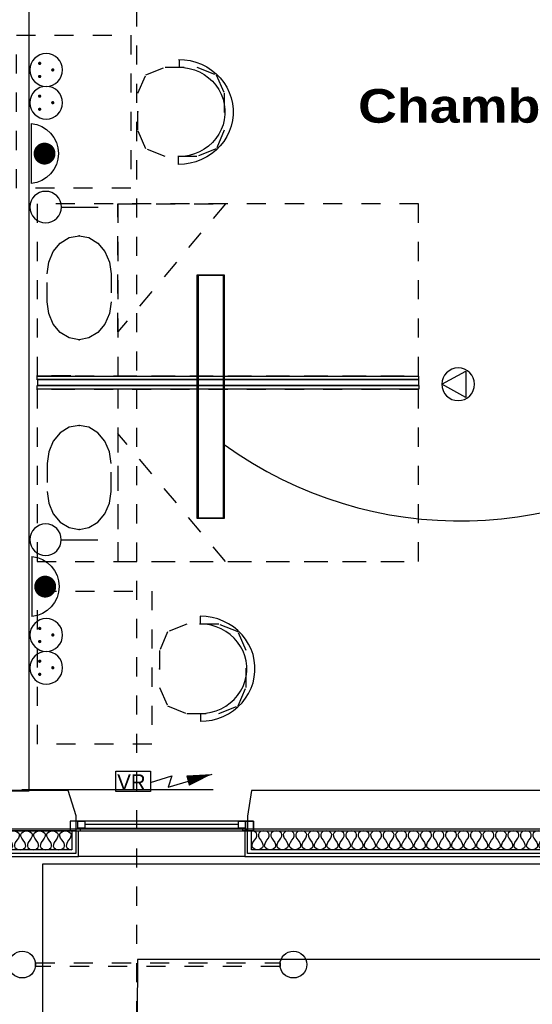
# Model space of a CAD drawing. Header units: millimetres. Extents: x -11.8 to 86.8, y 45.9 to 95.9.
# Tile 92 of 108: x 39.5 to 42.2, y 74.6 to 79.8. Entities that reach past the tile are written whole.
import ezdxf

# ---------------------------------------------------------------- set-up
doc = ezdxf.new("R2010")
doc.units = ezdxf.units.MM
doc.header["$MEASUREMENT"] = 0
doc.linetypes.add('PC_DASH_1', pattern=[0.055556, 0.027778, -0.027778])
doc.linetypes.add('PC_DASH_5', pattern=[0.069444, 0.027778, -0.041667])
for name, color, linetype in [('Cfa', 1, 'Continuous'), ('CFO', 6, 'Continuous'), ('Structure etage', 7, 'Continuous')]:
    doc.layers.add(name, color=color, linetype=linetype)
doc.styles.get("Standard").update_dxf_attribs({"font": 'BKANT.TTF'})

# ---------------------------------------------------------------- blocks, each defined once
blk = doc.blocks.new('ION')
for p, q in [((-0.196, 0.157), (0.004, -0.209)), ((0.205, 0.157), (-0.196, 0.157)), ((0.004, -0.209), (0.205, 0.157))]:
    blk.add_line(p, q)
blk.add_circle((0.004, 0.041), 0.25)
blk = doc.blocks.new('FILMED254')
for points in [[(-0.6382, -0.0753), (0.6368, -0.0753), (0.6368, 0.0667), (-0.6382, 0.0667)], [(-0.6357, -0.0693), (0.6343, -0.0693), (0.6343, 0.0607), (-0.6357, 0.0607)]]:
    blk.add_lwpolyline(points, close=True)
blk = doc.blocks.new('VR')
for p, q in [((0.454, 0.117), (0.736, 0.206)), ((0.686, 0.058), (1.262, 0.228)), ((0.736, 0.206), (0.686, 0.058))]:
    blk.add_line(p, q)
blk.add_lwpolyline([(0, 0.265), (0.454, 0.265), (0.454, 0), (0, 0)], close=True)
blk.add_lwpolyline([(0.941, 0.142, 0.14, 0, 0), (1.262, 0.228, 0, 0, 0)], format="xyseb")
blk.add_text('VR', height=0.2).set_placement((0.02, 0.025))
blk = doc.blocks.new('PCEN')
at = {"const_width": 0.025}
for points in [[(-0.101, 0.359, 1), (-0.076, 0.359, 1)], [(0.099, 0.359, 1), (0.124, 0.359, 1)], [(-0.001, 0.159, 1), (0.024, 0.159, 1)]]:
    blk.add_lwpolyline(points, format="xyb", close=True, dxfattribs=at)
blk.add_circle((0.012, 0.259), 0.25)
blk = doc.blocks.new('SA')
blk.add_line((0.1176, 0.2603), (0.3651, 0.5078))
blk.add_circle((0.0116, 0.1542), 0.15)
blk = doc.blocks.new('ADEC')
blk.add_line((-0.2995, 0.0875), (0.2045, 0.0875))
blk.add_arc((-0.0475, 0.111), 0.2531, 185.33727, 354.66273)
blk = doc.blocks.new('AP2')
at = {"const_width": 0.193}
blk.add_lwpolyline([(-0.088, -0.238, 1), (0.104, -0.238, 1)], format="xyb", close=True, dxfattribs=at)
at = {"xscale": 2.1, "yscale": 2.1, "zscale": 2.1}
blk.add_blockref('ADEC', (0.106, -0.185), dxfattribs=at)
blk = doc.blocks.new('PD_15601')
at = {"layer": 'Structure etage', "color": 0}
for points in [[(44.7137, -14.7291), (44.7001, -21.3538), (44.3795, -21.3538), (39.4473, -21.354), (39.4532, -34.181), (27.2072, -36.2019), (29.3746, -49.2673), (48.9843, -46.0025), (46.788, -32.7539), (49.7819, -32.2307), (46.846, -14.7291), (44.7137, -14.7291)], [(45.2126, -15.2291), (45.1991, -21.8538), (44.3795, -21.8538), (39.9454, -21.854), (39.8696, -34.5816), (27.782, -36.6116), (29.7859, -48.6914), (48.4093, -45.5919), (46.2136, -32.3471), (49.2072, -31.8241), (46.4224, -15.2291), (45.2126, -15.2291)]]:
    blk.add_lwpolyline(points, dxfattribs=at)
blk = doc.blocks.new('PD_15600')
at = {"layer": 'Structure etage'}
blk.add_blockref('PD_15601', (0, 0), dxfattribs=at)
blk = doc.blocks.new('PD_15740')
at = {"layer": 'Structure etage', "color": 0}
for p, q in [((40.4752, -21.1477), (39.6691, -21.1477)), ((39.6691, -21.166), (40.4752, -21.166))]:
    blk.add_line(p, q, dxfattribs=at)
for points in [[(39.5922, -21.1797), (40.5522, -21.1797), (40.5522, -21.1294), (39.5922, -21.1294), (39.5922, -21.1797)], [(39.5922, -21.1294), (39.5922, -21.1797), (39.6465, -21.1797), (39.6465, -21.166), (39.6329, -21.166), (39.6329, -21.1294), (39.5922, -21.1294)], [(39.6329, -21.1294), (39.6691, -21.1294), (39.6691, -21.166), (39.6329, -21.166), (39.6329, -21.1294)], [(40.4752, -21.1294), (40.5114, -21.1294), (40.5114, -21.166), (40.4752, -21.166), (40.4752, -21.1294)], [(40.5522, -21.1294), (40.5522, -21.1797), (40.4978, -21.1797), (40.4978, -21.166), (40.5114, -21.166), (40.5114, -21.1294), (40.5522, -21.1294)]]:
    blk.add_lwpolyline(points, dxfattribs=at)
blk.add_point((40.5522, -21.1797), dxfattribs=at)
blk = doc.blocks.new('PD_16042')
at = {"layer": 'Structure etage', "color": 0, "linetype": 'PC_DASH_1'}
blk.add_lwpolyline([(39.8071, -19.4046), (39.8071, -19.2581), (39.7989, -19.1966), (39.7751, -19.1412), (39.738, -19.0972), (39.6913, -19.069), (39.6396, -19.0592), (39.5878, -19.069), (39.5411, -19.0972), (39.504, -19.1412), (39.4803, -19.1966), (39.4721, -19.2581), (39.4721, -19.4046), (39.4803, -19.466), (39.504, -19.5214), (39.5411, -19.5654), (39.5878, -19.5937), (39.6396, -19.6034), (39.6913, -19.5937), (39.738, -19.5654), (39.7751, -19.5214), (39.7989, -19.466), (39.8071, -19.4046)], dxfattribs=at)
at = {"layer": 'Structure etage', "color": 0}
for p in [(39.6396, -19.0592), (39.6396, -19.6034)]:
    blk.add_point(p, dxfattribs=at)
blk = doc.blocks.new('PD_16041')
at = {"layer": 'Structure etage', "color": 0, "linetype": 'PC_DASH_1'}
blk.add_line((39.5955, -18.8708), (39.4192, -18.8708), dxfattribs=at)
for points in [[(39.4192, -18.8708), (39.4192, -19.7708), (41.4178, -19.7708), (41.4178, -18.8708), (39.4192, -18.8708)], [(39.8424, -18.8708), (39.8424, -19.7708), (41.4178, -19.7708), (41.4178, -18.8708), (39.8424, -18.8708)], [(39.8424, -19.1011), (39.8424, -19.7708), (40.4066, -19.7708), (39.8424, -19.1011)]]:
    blk.add_lwpolyline(points, dxfattribs=at)
at = {"layer": 'Structure etage', "color": 0}
blk.add_point((39.4192, -18.8708), dxfattribs=at)
at = {"layer": 'Structure etage'}
blk.add_blockref('PD_16042', (0, 0), dxfattribs=at)
blk = doc.blocks.new('PD_16044')
at = {"layer": 'Structure etage', "color": 0, "linetype": 'PC_DASH_1'}
blk.add_lwpolyline([(39.8071, -18.2659), (39.8071, -18.4124), (39.7989, -18.4738), (39.7751, -18.5293), (39.738, -18.5733), (39.6913, -18.6015), (39.6396, -18.6112), (39.5878, -18.6015), (39.5411, -18.5733), (39.504, -18.5293), (39.4803, -18.4738), (39.4721, -18.4124), (39.4721, -18.2659), (39.4803, -18.2044), (39.504, -18.149), (39.5411, -18.105), (39.5878, -18.0768), (39.6396, -18.067), (39.6913, -18.0768), (39.738, -18.105), (39.7751, -18.149), (39.7989, -18.2044), (39.8071, -18.2659)], dxfattribs=at)
at = {"layer": 'Structure etage', "color": 0}
for p in [(39.6396, -18.067), (39.6396, -18.6112)]:
    blk.add_point(p, dxfattribs=at)
blk = doc.blocks.new('PD_16043')
at = {"layer": 'Structure etage', "color": 0, "linetype": 'PC_DASH_1'}
blk.add_line((39.5955, -18.7996), (39.4192, -18.7996), dxfattribs=at)
for points in [[(39.4192, -17.8996), (39.4192, -18.7996), (41.4178, -18.7996), (41.4178, -17.8996), (39.4192, -17.8996)], [(39.8424, -17.8996), (39.8424, -18.7996), (41.4178, -18.7996), (41.4178, -17.8996), (39.8424, -17.8996)], [(39.8424, -18.5694), (39.8424, -17.8996), (40.4066, -17.8996), (39.8424, -18.5694)]]:
    blk.add_lwpolyline(points, dxfattribs=at)
at = {"layer": 'Structure etage', "color": 0}
blk.add_point((39.4192, -18.7996), dxfattribs=at)
at = {"layer": 'Structure etage'}
blk.add_blockref('PD_16044', (0, 0), dxfattribs=at)
blk = doc.blocks.new('PD_16045')
at = {"layer": 'Structure etage', "color": 0}
for points in [[(41.4171, -18.8019), (41.4171, -18.8209), (39.4204, -18.8209), (39.4204, -18.8019), (41.4171, -18.8019)], [(41.4191, -18.8508), (41.4191, -18.8698), (39.4204, -18.8698), (39.4204, -18.8508), (41.4191, -18.8508)], [(39.4215, -18.8194), (39.4215, -18.8494), (41.4191, -18.8494), (41.4191, -18.8194), (39.4215, -18.8194)]]:
    blk.add_lwpolyline(points, dxfattribs=at)
blk = doc.blocks.new('PD_16051')
at = {"layer": 'Structure etage', "color": 0, "linetype": 'PC_DASH_1'}
for p, q in [((40.2737, -20.0573), (40.2737, -20.0985)), ((40.278, -20.6061), (40.278, -20.5671))]:
    blk.add_line(p, q, dxfattribs=at)
for points in [[(40.2744, -20.6071), (40.3054, -20.6055), (40.336, -20.6007), (40.3659, -20.5927), (40.3947, -20.5817), (40.4222, -20.5677), (40.4478, -20.551), (40.4715, -20.5317), (40.4928, -20.5101), (40.5116, -20.4864), (40.5276, -20.4609), (40.5406, -20.4339), (40.5505, -20.4057), (40.5572, -20.3766), (40.5606, -20.347), (40.5606, -20.3172), (40.5572, -20.2876), (40.5505, -20.2585), (40.5406, -20.2303), (40.5276, -20.2033), (40.5116, -20.1778), (40.4928, -20.1541), (40.4715, -20.1325), (40.4478, -20.1132), (40.4222, -20.0965), (40.3947, -20.0825), (40.3659, -20.0715), (40.336, -20.0635), (40.3054, -20.0587), (40.2744, -20.0571)], [(40.514, -20.4296), (40.514, -20.2369), (40.472, -20.1396), (40.3707, -20.0994), (40.2046, -20.0994), (40.1033, -20.1396), (40.0613, -20.2369), (40.0613, -20.4296), (40.1033, -20.5268), (40.2046, -20.5671), (40.3707, -20.5671), (40.472, -20.5268), (40.514, -20.4296)], [(40.2744, -20.566), (40.3027, -20.5644), (40.3307, -20.5597), (40.3578, -20.5519), (40.3838, -20.5411), (40.4084, -20.5275), (40.4311, -20.5113), (40.4517, -20.4926), (40.4699, -20.4718), (40.4855, -20.449), (40.4982, -20.4247), (40.5079, -20.3992), (40.5145, -20.3727), (40.5178, -20.3457), (40.5178, -20.3185), (40.5145, -20.2915), (40.5079, -20.265), (40.4982, -20.2395), (40.4855, -20.2152), (40.4699, -20.1925), (40.4517, -20.1716), (40.4311, -20.153), (40.4084, -20.1367), (40.3838, -20.1231), (40.3578, -20.1124), (40.3307, -20.1046), (40.3027, -20.0998), (40.2744, -20.0983)]]:
    blk.add_lwpolyline(points, dxfattribs=at)
at = {"layer": 'Structure etage', "color": 0}
blk.add_point((40.0613, -20.3332), dxfattribs=at)
blk = doc.blocks.new('PD_16053')
at = {"layer": 'Structure etage', "color": 0, "linetype": 'PC_DASH_1'}
for p, q in [((40.1637, -17.1453), (40.1637, -17.1844)), ((40.1595, -17.6941), (40.1595, -17.6529))]:
    blk.add_line(p, q, dxfattribs=at)
for points in [[(40.1602, -17.1443), (40.1912, -17.146), (40.2218, -17.1508), (40.2517, -17.1587), (40.2805, -17.1698), (40.3079, -17.1837), (40.3336, -17.2004), (40.3573, -17.2197), (40.3786, -17.2413), (40.3974, -17.265), (40.4134, -17.2905), (40.4264, -17.3176), (40.4363, -17.3458), (40.443, -17.3748), (40.4464, -17.4044), (40.4464, -17.4342), (40.443, -17.4638), (40.4363, -17.4929), (40.4264, -17.5211), (40.4134, -17.5481), (40.3974, -17.5737), (40.3786, -17.5974), (40.3573, -17.619), (40.3336, -17.6383), (40.3079, -17.655), (40.2805, -17.6689), (40.2517, -17.6799), (40.2218, -17.6879), (40.1912, -17.6927), (40.1602, -17.6943)], [(40.3998, -17.3219), (40.3998, -17.5146), (40.3578, -17.6118), (40.2565, -17.6521), (40.0904, -17.6521), (39.9891, -17.6118), (39.9471, -17.5146), (39.9471, -17.3219), (39.9891, -17.2246), (40.0904, -17.1844), (40.2565, -17.1844), (40.3578, -17.2246), (40.3998, -17.3219)], [(40.1602, -17.1855), (40.1885, -17.1871), (40.2164, -17.1918), (40.2436, -17.1996), (40.2696, -17.2103), (40.2942, -17.2239), (40.3169, -17.2402), (40.3375, -17.2588), (40.3557, -17.2797), (40.3713, -17.3024), (40.384, -17.3267), (40.3937, -17.3523), (40.4002, -17.3787), (40.4035, -17.4057), (40.4035, -17.4329), (40.4002, -17.4599), (40.3937, -17.4864), (40.384, -17.5119), (40.3713, -17.5363), (40.3557, -17.559), (40.3375, -17.5798), (40.3169, -17.5985), (40.2942, -17.6147), (40.2696, -17.6283), (40.2436, -17.6391), (40.2164, -17.6469), (40.1885, -17.6516), (40.1602, -17.6532)]]:
    blk.add_lwpolyline(points, dxfattribs=at)
at = {"layer": 'Structure etage', "color": 0}
blk.add_point((39.9471, -17.4182), dxfattribs=at)
blk = doc.blocks.new('PD_16471')
at = {"layer": 'Structure etage', "color": 0}
for points in [[(39.0928, -21.1798), (39.6018, -21.1798), (39.6018, -21.2795), (39.0928, -21.2795), (39.0928, -21.1798)], [(39.0928, -21.1798), (39.1087, -21.183), (39.1199, -21.1923), (39.1223, -21.1993), (39.1218, -21.2079), (39.1178, -21.218), (39.1097, -21.2297), (39.1017, -21.2414), (39.0977, -21.2515), (39.0972, -21.26), (39.0996, -21.2671), (39.1108, -21.2764), (39.1267, -21.2795), (39.1426, -21.2764), (39.1538, -21.2671), (39.1562, -21.26), (39.1557, -21.2515), (39.1517, -21.2414), (39.1437, -21.2297), (39.1356, -21.218), (39.1316, -21.2079), (39.1311, -21.1993), (39.1335, -21.1923), (39.1448, -21.183), (39.1606, -21.1798), (39.1765, -21.183), (39.1878, -21.1923), (39.1902, -21.1993), (39.1897, -21.2079), (39.1857, -21.218), (39.1776, -21.2297), (39.1695, -21.2414), (39.1655, -21.2515), (39.165, -21.26), (39.1675, -21.2671), (39.1787, -21.2764), (39.1946, -21.2795), (39.2105, -21.2764), (39.2217, -21.2671), (39.2241, -21.26), (39.2236, -21.2515), (39.2196, -21.2414), (39.2115, -21.2297), (39.2035, -21.218), (39.1995, -21.2079), (39.199, -21.1993), (39.2014, -21.1923), (39.2126, -21.183), (39.2285, -21.1798), (39.2444, -21.183), (39.2556, -21.1923), (39.258, -21.1993), (39.2575, -21.2079), (39.2536, -21.218), (39.2455, -21.2297), (39.2374, -21.2414), (39.2334, -21.2515), (39.2329, -21.26), (39.2353, -21.2671), (39.2466, -21.2764), (39.2625, -21.2795), (39.2783, -21.2764), (39.2896, -21.2671), (39.292, -21.26), (39.2915, -21.2515), (39.2875, -21.2414), (39.2794, -21.2297), (39.2714, -21.218), (39.2674, -21.2079), (39.2669, -21.1993), (39.2693, -21.1923), (39.2805, -21.183), (39.2964, -21.1798), (39.3123, -21.183), (39.3235, -21.1923), (39.3259, -21.1993), (39.3254, -21.2079), (39.3214, -21.218), (39.3134, -21.2297), (39.3053, -21.2414), (39.3013, -21.2515), (39.3008, -21.26), (39.3032, -21.2671), (39.3144, -21.2764), (39.3303, -21.2795), (39.3462, -21.2764), (39.3574, -21.2671), (39.3599, -21.26), (39.3594, -21.2515), (39.3554, -21.2414), (39.3473, -21.2297), (39.3392, -21.218), (39.3352, -21.2079), (39.3347, -21.1993), (39.3371, -21.1923), (39.3484, -21.183), (39.3643, -21.1798), (39.3802, -21.183), (39.3914, -21.1923), (39.3938, -21.1993), (39.3933, -21.2079), (39.3893, -21.218), (39.3812, -21.2297), (39.3732, -21.2414), (39.3692, -21.2515), (39.3687, -21.26), (39.3711, -21.2671), (39.3823, -21.2764), (39.3982, -21.2795), (39.4141, -21.2764), (39.4253, -21.2671), (39.4277, -21.26), (39.4272, -21.2515), (39.4232, -21.2414), (39.4152, -21.2297), (39.4071, -21.218), (39.4031, -21.2079), (39.4026, -21.1993), (39.405, -21.1923), (39.4163, -21.183), (39.4321, -21.1798), (39.448, -21.183), (39.4593, -21.1923), (39.4617, -21.1993), (39.4612, -21.2079), (39.4572, -21.218), (39.4491, -21.2297), (39.441, -21.2414), (39.437, -21.2515), (39.4365, -21.26), (39.439, -21.2671), (39.4502, -21.2764), (39.4661, -21.2795), (39.482, -21.2764), (39.4932, -21.2671), (39.4956, -21.26), (39.4951, -21.2515), (39.4911, -21.2414), (39.483, -21.2297), (39.475, -21.218), (39.471, -21.2079), (39.4705, -21.1993), (39.4729, -21.1923), (39.4841, -21.183), (39.5, -21.1798), (39.5159, -21.183), (39.5271, -21.1923), (39.5295, -21.1993), (39.529, -21.2079), (39.5251, -21.218), (39.517, -21.2297), (39.5089, -21.2414), (39.5049, -21.2515), (39.5044, -21.26), (39.5068, -21.2671), (39.5181, -21.2764), (39.534, -21.2795), (39.5498, -21.2764), (39.5611, -21.2671), (39.5635, -21.26), (39.563, -21.2515), (39.559, -21.2414), (39.5509, -21.2297), (39.5429, -21.218), (39.5389, -21.2079), (39.5384, -21.1993), (39.5408, -21.1923), (39.552, -21.183), (39.5679, -21.1798), (39.5838, -21.183), (39.595, -21.1923), (39.5974, -21.1993), (39.5969, -21.2079), (39.5929, -21.218), (39.5849, -21.2297), (39.5768, -21.2414), (39.5728, -21.2515), (39.5723, -21.26), (39.5747, -21.2671), (39.5859, -21.2764), (39.6018, -21.2795)]]:
    blk.add_lwpolyline(points, dxfattribs=at)
blk = doc.blocks.new('PD_16473')
at = {"layer": 'Structure etage', "color": 0}
for points in [[(43.1228, -21.2792), (40.5418, -21.2792), (40.5418, -21.1795), (43.1228, -21.1795), (43.1228, -21.2792)], [(43.1228, -21.2792), (43.1073, -21.2761), (43.0964, -21.2667), (43.0941, -21.2597), (43.0946, -21.2512), (43.0985, -21.241), (43.1064, -21.2294), (43.1143, -21.2177), (43.1182, -21.2075), (43.1188, -21.199), (43.1164, -21.192), (43.1055, -21.1826), (43.0901, -21.1795), (43.0747, -21.1826), (43.0638, -21.192), (43.0614, -21.199), (43.0619, -21.2075), (43.0659, -21.2177), (43.0738, -21.2294), (43.0817, -21.241), (43.0856, -21.2512), (43.0861, -21.2597), (43.0838, -21.2667), (43.0729, -21.2761), (43.0574, -21.2792), (43.042, -21.2761), (43.0311, -21.2667), (43.0288, -21.2597), (43.0293, -21.2512), (43.0332, -21.241), (43.0411, -21.2294), (43.049, -21.2177), (43.0529, -21.2075), (43.0534, -21.199), (43.0511, -21.192), (43.0402, -21.1826), (43.0248, -21.1795), (43.0093, -21.1826), (42.9984, -21.192), (42.9961, -21.199), (42.9966, -21.2075), (43.0005, -21.2177), (43.0084, -21.2294), (43.0163, -21.241), (43.0202, -21.2512), (43.0208, -21.2597), (43.0184, -21.2667), (43.0075, -21.2761), (42.9921, -21.2792), (42.9766, -21.2761), (42.9657, -21.2667), (42.9634, -21.2597), (42.9639, -21.2512), (42.9679, -21.241), (42.9757, -21.2294), (42.9836, -21.2177), (42.9876, -21.2075), (42.9881, -21.199), (42.9858, -21.192), (42.9749, -21.1826), (42.9594, -21.1795), (42.944, -21.1826), (42.9331, -21.192), (42.9307, -21.199), (42.9313, -21.2075), (42.9352, -21.2177), (42.9431, -21.2294), (42.951, -21.241), (42.9549, -21.2512), (42.9554, -21.2597), (42.9531, -21.2667), (42.9422, -21.2761), (42.9267, -21.2792), (42.9113, -21.2761), (42.9004, -21.2667), (42.8981, -21.2597), (42.8986, -21.2512), (42.9025, -21.241), (42.9104, -21.2294), (42.9183, -21.2177), (42.9222, -21.2075), (42.9227, -21.199), (42.9204, -21.192), (42.9095, -21.1826), (42.8941, -21.1795), (42.8786, -21.1826), (42.8677, -21.192), (42.8654, -21.199), (42.8659, -21.2075), (42.8698, -21.2177), (42.8777, -21.2294), (42.8856, -21.241), (42.8896, -21.2512), (42.8901, -21.2597), (42.8877, -21.2667), (42.8768, -21.2761), (42.8614, -21.2792), (42.846, -21.2761), (42.8351, -21.2667), (42.8327, -21.2597), (42.8333, -21.2512), (42.8372, -21.241), (42.8451, -21.2294), (42.853, -21.2177), (42.8569, -21.2075), (42.8574, -21.199), (42.8551, -21.192), (42.8442, -21.1826), (42.8287, -21.1795), (42.8133, -21.1826), (42.8024, -21.192), (42.8001, -21.199), (42.8006, -21.2075), (42.8045, -21.2177), (42.8124, -21.2294), (42.8203, -21.241), (42.8242, -21.2512), (42.8247, -21.2597), (42.8224, -21.2667), (42.8115, -21.2761), (42.7961, -21.2792), (42.7806, -21.2761), (42.7697, -21.2667), (42.7674, -21.2597), (42.7679, -21.2512), (42.7718, -21.241), (42.7797, -21.2294), (42.7876, -21.2177), (42.7915, -21.2075), (42.7921, -21.199), (42.7897, -21.192), (42.7788, -21.1826), (42.7634, -21.1795), (42.748, -21.1826), (42.7371, -21.192), (42.7347, -21.199), (42.7352, -21.2075), (42.7392, -21.2177), (42.7471, -21.2294), (42.755, -21.241), (42.7589, -21.2512), (42.7594, -21.2597), (42.7571, -21.2667), (42.7462, -21.2761), (42.7307, -21.2792), (42.7153, -21.2761), (42.7044, -21.2667), (42.7021, -21.2597), (42.7026, -21.2512), (42.7065, -21.241), (42.7144, -21.2294), (42.7223, -21.2177), (42.7262, -21.2075), (42.7267, -21.199), (42.7244, -21.192), (42.7135, -21.1826), (42.6981, -21.1795), (42.6826, -21.1826), (42.6717, -21.192), (42.6694, -21.199), (42.6699, -21.2075), (42.6738, -21.2177), (42.6817, -21.2294), (42.6896, -21.241), (42.6935, -21.2512), (42.6941, -21.2597), (42.6917, -21.2667), (42.6808, -21.2761), (42.6654, -21.2792), (42.6499, -21.2761), (42.639, -21.2667), (42.6367, -21.2597), (42.6372, -21.2512), (42.6412, -21.241), (42.649, -21.2294), (42.6569, -21.2177), (42.6609, -21.2075), (42.6614, -21.199), (42.6591, -21.192), (42.6482, -21.1826), (42.6327, -21.1795), (42.6173, -21.1826), (42.6064, -21.192), (42.604, -21.199), (42.6046, -21.2075), (42.6085, -21.2177), (42.6164, -21.2294), (42.6243, -21.241), (42.6282, -21.2512), (42.6287, -21.2597), (42.6264, -21.2667), (42.6155, -21.2761), (42.6, -21.2792), (42.5846, -21.2761), (42.5737, -21.2667), (42.5714, -21.2597), (42.5719, -21.2512), (42.5758, -21.241), (42.5837, -21.2294), (42.5916, -21.2177), (42.5955, -21.2075), (42.596, -21.199), (42.5937, -21.192), (42.5828, -21.1826), (42.5674, -21.1795), (42.5519, -21.1826), (42.541, -21.192), (42.5387, -21.199), (42.5392, -21.2075), (42.5431, -21.2177), (42.551, -21.2294), (42.5589, -21.241), (42.5629, -21.2512), (42.5634, -21.2597), (42.561, -21.2667), (42.5501, -21.2761), (42.5347, -21.2792), (42.5193, -21.2761), (42.5084, -21.2667), (42.506, -21.2597), (42.5066, -21.2512), (42.5105, -21.241), (42.5184, -21.2294), (42.5263, -21.2177), (42.5302, -21.2075), (42.5307, -21.199), (42.5284, -21.192), (42.5175, -21.1826), (42.502, -21.1795), (42.4866, -21.1826), (42.4757, -21.192), (42.4734, -21.199), (42.4739, -21.2075), (42.4778, -21.2177), (42.4857, -21.2294), (42.4936, -21.241), (42.4975, -21.2512), (42.498, -21.2597), (42.4957, -21.2667), (42.4848, -21.2761), (42.4694, -21.2792), (42.4539, -21.2761), (42.443, -21.2667), (42.4407, -21.2597), (42.4412, -21.2512), (42.4451, -21.241), (42.453, -21.2294), (42.4609, -21.2177), (42.4648, -21.2075), (42.4654, -21.199), (42.463, -21.192), (42.4521, -21.1826), (42.4367, -21.1795), (42.4213, -21.1826), (42.4104, -21.192), (42.408, -21.199), (42.4085, -21.2075), (42.4125, -21.2177), (42.4204, -21.2294), (42.4283, -21.241), (42.4322, -21.2512), (42.4327, -21.2597), (42.4304, -21.2667), (42.4195, -21.2761), (42.404, -21.2792), (42.3886, -21.2761), (42.3777, -21.2667), (42.3754, -21.2597), (42.3759, -21.2512), (42.3798, -21.241), (42.3877, -21.2294), (42.3956, -21.2177), (42.3995, -21.2075), (42.4, -21.199), (42.3977, -21.192), (42.3868, -21.1826), (42.3714, -21.1795), (42.3559, -21.1826), (42.345, -21.192), (42.3427, -21.199), (42.3432, -21.2075), (42.3471, -21.2177), (42.355, -21.2294), (42.3629, -21.241), (42.3668, -21.2512), (42.3673, -21.2597), (42.365, -21.2667), (42.3541, -21.2761), (42.3387, -21.2792), (42.3232, -21.2761), (42.3123, -21.2667), (42.31, -21.2597), (42.3105, -21.2512), (42.3145, -21.241), (42.3223, -21.2294), (42.3302, -21.2177), (42.3342, -21.2075), (42.3347, -21.199), (42.3324, -21.192), (42.3215, -21.1826), (42.306, -21.1795), (42.2906, -21.1826), (42.2797, -21.192), (42.2773, -21.199), (42.2779, -21.2075), (42.2818, -21.2177), (42.2897, -21.2294), (42.2976, -21.241), (42.3015, -21.2512), (42.302, -21.2597), (42.2997, -21.2667), (42.2888, -21.2761), (42.2733, -21.2792), (42.2579, -21.2761), (42.247, -21.2667), (42.2447, -21.2597), (42.2452, -21.2512), (42.2491, -21.241), (42.257, -21.2294), (42.2649, -21.2177), (42.2688, -21.2075), (42.2693, -21.199), (42.267, -21.192), (42.2561, -21.1826), (42.2407, -21.1795), (42.2252, -21.1826), (42.2143, -21.192), (42.212, -21.199), (42.2125, -21.2075), (42.2164, -21.2177), (42.2243, -21.2294), (42.2322, -21.241), (42.2362, -21.2512), (42.2367, -21.2597), (42.2343, -21.2667), (42.2234, -21.2761), (42.208, -21.2792), (42.1926, -21.2761), (42.1817, -21.2667), (42.1793, -21.2597), (42.1798, -21.2512), (42.1838, -21.241), (42.1917, -21.2294), (42.1996, -21.2177), (42.2035, -21.2075), (42.204, -21.199), (42.2017, -21.192), (42.1908, -21.1826), (42.1753, -21.1795), (42.1599, -21.1826), (42.149, -21.192), (42.1467, -21.199), (42.1472, -21.2075), (42.1511, -21.2177), (42.159, -21.2294), (42.1669, -21.241), (42.1708, -21.2512), (42.1713, -21.2597), (42.169, -21.2667), (42.1581, -21.2761), (42.1427, -21.2792), (42.1272, -21.2761), (42.1163, -21.2667), (42.114, -21.2597), (42.1145, -21.2512), (42.1184, -21.241), (42.1263, -21.2294), (42.1342, -21.2177), (42.1381, -21.2075), (42.1387, -21.199), (42.1363, -21.192), (42.1254, -21.1826), (42.11, -21.1795), (42.0946, -21.1826), (42.0837, -21.192), (42.0813, -21.199), (42.0818, -21.2075), (42.0858, -21.2177), (42.0937, -21.2294), (42.1016, -21.241), (42.1055, -21.2512), (42.106, -21.2597), (42.1037, -21.2667), (42.0928, -21.2761), (42.0773, -21.2792), (42.0619, -21.2761), (42.051, -21.2667), (42.0487, -21.2597), (42.0492, -21.2512), (42.0531, -21.241), (42.061, -21.2294), (42.0689, -21.2177), (42.0728, -21.2075), (42.0733, -21.199), (42.071, -21.192), (42.0601, -21.1826), (42.0447, -21.1795), (42.0292, -21.1826), (42.0183, -21.192), (42.016, -21.199), (42.0165, -21.2075), (42.0204, -21.2177), (42.0283, -21.2294), (42.0362, -21.241), (42.0401, -21.2512), (42.0406, -21.2597), (42.0383, -21.2667), (42.0274, -21.2761), (42.012, -21.2792), (41.9965, -21.2761), (41.9856, -21.2667), (41.9833, -21.2597), (41.9838, -21.2512), (41.9878, -21.241), (41.9956, -21.2294), (42.0035, -21.2177), (42.0075, -21.2075), (42.008, -21.199), (42.0057, -21.192), (41.9948, -21.1826), (41.9793, -21.1795), (41.9639, -21.1826), (41.953, -21.192), (41.9506, -21.199), (41.9512, -21.2075), (41.9551, -21.2177), (41.963, -21.2294), (41.9709, -21.241), (41.9748, -21.2512), (41.9753, -21.2597), (41.973, -21.2667), (41.9621, -21.2761), (41.9466, -21.2792), (41.9312, -21.2761), (41.9203, -21.2667), (41.918, -21.2597), (41.9185, -21.2512), (41.9224, -21.241), (41.9303, -21.2294), (41.9382, -21.2177), (41.9421, -21.2075), (41.9426, -21.199), (41.9403, -21.192), (41.9294, -21.1826), (41.914, -21.1795), (41.8985, -21.1826), (41.8876, -21.192), (41.8853, -21.199), (41.8858, -21.2075), (41.8897, -21.2177), (41.8976, -21.2294), (41.9055, -21.241), (41.9095, -21.2512), (41.91, -21.2597), (41.9076, -21.2667), (41.8967, -21.2761), (41.8813, -21.2792), (41.8659, -21.2761), (41.855, -21.2667), (41.8526, -21.2597), (41.8531, -21.2512), (41.8571, -21.241), (41.865, -21.2294), (41.8729, -21.2177), (41.8768, -21.2075), (41.8773, -21.199), (41.875, -21.192), (41.8641, -21.1826), (41.8486, -21.1795), (41.8332, -21.1826), (41.8223, -21.192), (41.82, -21.199), (41.8205, -21.2075), (41.8244, -21.2177), (41.8323, -21.2294), (41.8402, -21.241), (41.8441, -21.2512), (41.8446, -21.2597), (41.8423, -21.2667), (41.8314, -21.2761), (41.816, -21.2792), (41.8005, -21.2761), (41.7896, -21.2667), (41.7873, -21.2597), (41.7878, -21.2512), (41.7917, -21.241), (41.7996, -21.2294), (41.8075, -21.2177), (41.8114, -21.2075), (41.812, -21.199), (41.8096, -21.192), (41.7987, -21.1826), (41.7833, -21.1795), (41.7678, -21.1826), (41.757, -21.192), (41.7546, -21.199), (41.7551, -21.2075), (41.7591, -21.2177), (41.767, -21.2294), (41.7749, -21.241), (41.7788, -21.2512), (41.7793, -21.2597), (41.777, -21.2667), (41.7661, -21.2761), (41.7506, -21.2792), (41.7352, -21.2761), (41.7243, -21.2667), (41.722, -21.2597), (41.7225, -21.2512), (41.7264, -21.241), (41.7343, -21.2294), (41.7422, -21.2177), (41.7461, -21.2075), (41.7466, -21.199), (41.7443, -21.192), (41.7334, -21.1826), (41.718, -21.1795), (41.7025, -21.1826), (41.6916, -21.192), (41.6893, -21.199), (41.6898, -21.2075), (41.6937, -21.2177), (41.7016, -21.2294), (41.7095, -21.241), (41.7134, -21.2512), (41.7139, -21.2597), (41.7116, -21.2667), (41.7007, -21.2761), (41.6853, -21.2792), (41.6698, -21.2761), (41.6589, -21.2667), (41.6566, -21.2597), (41.6571, -21.2512), (41.6611, -21.241), (41.6689, -21.2294), (41.6768, -21.2177), (41.6808, -21.2075), (41.6813, -21.199), (41.679, -21.192), (41.6681, -21.1826), (41.6526, -21.1795), (41.6372, -21.1826), (41.6263, -21.192), (41.6239, -21.199), (41.6245, -21.2075), (41.6284, -21.2177), (41.6363, -21.2294), (41.6442, -21.241), (41.6481, -21.2512), (41.6486, -21.2597), (41.6463, -21.2667), (41.6354, -21.2761), (41.6199, -21.2792), (41.6045, -21.2761), (41.5936, -21.2667), (41.5913, -21.2597), (41.5918, -21.2512), (41.5957, -21.241), (41.6036, -21.2294), (41.6115, -21.2177), (41.6154, -21.2075), (41.6159, -21.199), (41.6136, -21.192), (41.6027, -21.1826), (41.5873, -21.1795), (41.5718, -21.1826), (41.5609, -21.192), (41.5586, -21.199), (41.5591, -21.2075), (41.563, -21.2177), (41.5709, -21.2294), (41.5788, -21.241), (41.5828, -21.2512), (41.5833, -21.2597), (41.5809, -21.2667), (41.57, -21.2761), (41.5546, -21.2792), (41.5392, -21.2761), (41.5283, -21.2667), (41.5259, -21.2597), (41.5264, -21.2512), (41.5304, -21.241), (41.5383, -21.2294), (41.5462, -21.2177), (41.5501, -21.2075), (41.5506, -21.199), (41.5483, -21.192), (41.5374, -21.1826), (41.5219, -21.1795), (41.5065, -21.1826), (41.4956, -21.192), (41.4933, -21.199), (41.4938, -21.2075), (41.4977, -21.2177), (41.5056, -21.2294), (41.5135, -21.241), (41.5174, -21.2512), (41.5179, -21.2597), (41.5156, -21.2667), (41.5047, -21.2761), (41.4893, -21.2792), (41.4738, -21.2761), (41.4629, -21.2667), (41.4606, -21.2597), (41.4611, -21.2512), (41.465, -21.241), (41.4729, -21.2294), (41.4808, -21.2177), (41.4847, -21.2075), (41.4853, -21.199), (41.4829, -21.192), (41.472, -21.1826), (41.4566, -21.1795), (41.4411, -21.1826), (41.4303, -21.192), (41.4279, -21.199), (41.4284, -21.2075), (41.4324, -21.2177), (41.4403, -21.2294), (41.4482, -21.241), (41.4521, -21.2512), (41.4526, -21.2597), (41.4503, -21.2667), (41.4394, -21.2761), (41.4239, -21.2792), (41.4085, -21.2761), (41.3976, -21.2667), (41.3953, -21.2597), (41.3958, -21.2512), (41.3997, -21.241), (41.4076, -21.2294), (41.4155, -21.2177), (41.4194, -21.2075), (41.4199, -21.199), (41.4176, -21.192), (41.4067, -21.1826), (41.3913, -21.1795), (41.3758, -21.1826), (41.3649, -21.192), (41.3626, -21.199), (41.3631, -21.2075), (41.367, -21.2177), (41.3749, -21.2294), (41.3828, -21.241), (41.3867, -21.2512), (41.3872, -21.2597), (41.3849, -21.2667), (41.374, -21.2761), (41.3586, -21.2792), (41.3431, -21.2761), (41.3322, -21.2667), (41.3299, -21.2597), (41.3304, -21.2512), (41.3343, -21.241), (41.3422, -21.2294), (41.3501, -21.2177), (41.3541, -21.2075), (41.3546, -21.199), (41.3523, -21.192), (41.3414, -21.1826), (41.3259, -21.1795), (41.3105, -21.1826), (41.2996, -21.192), (41.2972, -21.199), (41.2978, -21.2075), (41.3017, -21.2177), (41.3096, -21.2294), (41.3175, -21.241), (41.3214, -21.2512), (41.3219, -21.2597), (41.3196, -21.2667), (41.3087, -21.2761), (41.2932, -21.2792), (41.2778, -21.2761), (41.2669, -21.2667), (41.2646, -21.2597), (41.2651, -21.2512), (41.269, -21.241), (41.2769, -21.2294), (41.2848, -21.2177), (41.2887, -21.2075), (41.2892, -21.199), (41.2869, -21.192), (41.276, -21.1826), (41.2606, -21.1795), (41.2451, -21.1826), (41.2342, -21.192), (41.2319, -21.199), (41.2324, -21.2075), (41.2363, -21.2177), (41.2442, -21.2294), (41.2521, -21.241), (41.2561, -21.2512), (41.2566, -21.2597), (41.2542, -21.2667), (41.2433, -21.2761), (41.2279, -21.2792), (41.2125, -21.2761), (41.2016, -21.2667), (41.1992, -21.2597), (41.1997, -21.2512), (41.2037, -21.241), (41.2116, -21.2294), (41.2195, -21.2177), (41.2234, -21.2075), (41.2239, -21.199), (41.2216, -21.192), (41.2107, -21.1826), (41.1952, -21.1795), (41.1798, -21.1826), (41.1689, -21.192), (41.1666, -21.199), (41.1671, -21.2075), (41.171, -21.2177), (41.1789, -21.2294), (41.1868, -21.241), (41.1907, -21.2512), (41.1912, -21.2597), (41.1889, -21.2667), (41.178, -21.2761), (41.1626, -21.2792), (41.1471, -21.2761), (41.1362, -21.2667), (41.1339, -21.2597), (41.1344, -21.2512), (41.1383, -21.241), (41.1462, -21.2294), (41.1541, -21.2177), (41.158, -21.2075), (41.1586, -21.199), (41.1562, -21.192), (41.1453, -21.1826), (41.1299, -21.1795), (41.1144, -21.1826), (41.1035, -21.192), (41.1012, -21.199), (41.1017, -21.2075), (41.1057, -21.2177), (41.1136, -21.2294), (41.1215, -21.241), (41.1254, -21.2512), (41.1259, -21.2597), (41.1236, -21.2667), (41.1127, -21.2761), (41.0972, -21.2792), (41.0818, -21.2761), (41.0709, -21.2667), (41.0686, -21.2597), (41.0691, -21.2512), (41.073, -21.241), (41.0809, -21.2294), (41.0888, -21.2177), (41.0927, -21.2075), (41.0932, -21.199), (41.0909, -21.192), (41.08, -21.1826), (41.0646, -21.1795), (41.0491, -21.1826), (41.0382, -21.192), (41.0359, -21.199), (41.0364, -21.2075), (41.0403, -21.2177), (41.0482, -21.2294), (41.0561, -21.241), (41.06, -21.2512), (41.0605, -21.2597), (41.0582, -21.2667), (41.0473, -21.2761), (41.0319, -21.2792), (41.0164, -21.2761), (41.0055, -21.2667), (41.0032, -21.2597), (41.0037, -21.2512), (41.0076, -21.241), (41.0155, -21.2294), (41.0234, -21.2177), (41.0274, -21.2075), (41.0279, -21.199), (41.0256, -21.192), (41.0147, -21.1826), (40.9992, -21.1795), (40.9838, -21.1826), (40.9729, -21.192), (40.9705, -21.199), (40.9711, -21.2075), (40.975, -21.2177), (40.9829, -21.2294), (40.9908, -21.241), (40.9947, -21.2512), (40.9952, -21.2597), (40.9929, -21.2667), (40.982, -21.2761), (40.9665, -21.2792), (40.9511, -21.2761), (40.9402, -21.2667), (40.9379, -21.2597), (40.9384, -21.2512), (40.9423, -21.241), (40.9502, -21.2294), (40.9581, -21.2177), (40.962, -21.2075), (40.9625, -21.199), (40.9602, -21.192), (40.9493, -21.1826), (40.9339, -21.1795), (40.9184, -21.1826), (40.9075, -21.192), (40.9052, -21.199), (40.9057, -21.2075), (40.9096, -21.2177), (40.9175, -21.2294), (40.9254, -21.241), (40.9294, -21.2512), (40.9299, -21.2597), (40.9275, -21.2667), (40.9166, -21.2761), (40.9012, -21.2792), (40.8858, -21.2761), (40.8749, -21.2667), (40.8725, -21.2597), (40.873, -21.2512), (40.877, -21.241), (40.8849, -21.2294), (40.8928, -21.2177), (40.8967, -21.2075), (40.8972, -21.199), (40.8949, -21.192), (40.884, -21.1826), (40.8685, -21.1795), (40.8531, -21.1826), (40.8422, -21.192), (40.8399, -21.199), (40.8404, -21.2075), (40.8443, -21.2177), (40.8522, -21.2294), (40.8601, -21.241), (40.864, -21.2512), (40.8645, -21.2597), (40.8622, -21.2667), (40.8513, -21.2761), (40.8359, -21.2792), (40.8204, -21.2761), (40.8095, -21.2667), (40.8072, -21.2597), (40.8077, -21.2512), (40.8116, -21.241), (40.8195, -21.2294), (40.8274, -21.2177), (40.8313, -21.2075), (40.8319, -21.199), (40.8295, -21.192), (40.8186, -21.1826), (40.8032, -21.1795), (40.7877, -21.1826), (40.7768, -21.192), (40.7745, -21.199), (40.775, -21.2075), (40.779, -21.2177), (40.7869, -21.2294), (40.7948, -21.241), (40.7987, -21.2512), (40.7992, -21.2597), (40.7969, -21.2667), (40.786, -21.2761), (40.7705, -21.2792), (40.7551, -21.2761), (40.7442, -21.2667), (40.7419, -21.2597), (40.7424, -21.2512), (40.7463, -21.241), (40.7542, -21.2294), (40.7621, -21.2177), (40.766, -21.2075), (40.7665, -21.199), (40.7642, -21.192), (40.7533, -21.1826), (40.7379, -21.1795), (40.7224, -21.1826), (40.7115, -21.192), (40.7092, -21.199), (40.7097, -21.2075), (40.7136, -21.2177), (40.7215, -21.2294), (40.7294, -21.241), (40.7333, -21.2512), (40.7338, -21.2597), (40.7315, -21.2667), (40.7206, -21.2761), (40.7052, -21.2792), (40.6897, -21.2761), (40.6788, -21.2667), (40.6765, -21.2597), (40.677, -21.2512), (40.6809, -21.241), (40.6888, -21.2294), (40.6967, -21.2177), (40.7007, -21.2075), (40.7012, -21.199), (40.6989, -21.192), (40.688, -21.1826), (40.6725, -21.1795), (40.6571, -21.1826), (40.6462, -21.192), (40.6438, -21.199), (40.6444, -21.2075), (40.6483, -21.2177), (40.6562, -21.2294), (40.6641, -21.241), (40.668, -21.2512), (40.6685, -21.2597), (40.6662, -21.2667), (40.6553, -21.2761), (40.6398, -21.2792), (40.6244, -21.2761), (40.6135, -21.2667), (40.6112, -21.2597), (40.6117, -21.2512), (40.6156, -21.241), (40.6235, -21.2294), (40.6314, -21.2177), (40.6353, -21.2075), (40.6358, -21.199), (40.6335, -21.192), (40.6226, -21.1826), (40.6072, -21.1795), (40.5917, -21.1826), (40.5808, -21.192), (40.5785, -21.199), (40.579, -21.2075), (40.5829, -21.2177), (40.5908, -21.2294), (40.5987, -21.241), (40.6027, -21.2512), (40.6032, -21.2597), (40.6008, -21.2667), (40.5899, -21.2761), (40.5745, -21.2792), (40.5591, -21.2761), (40.5482, -21.2667), (40.5458, -21.2597), (40.5463, -21.2512), (40.5503, -21.241), (40.5582, -21.2294), (40.5661, -21.2177), (40.57, -21.2075), (40.5705, -21.199), (40.5682, -21.192), (40.5573, -21.1826), (40.5418, -21.1795)]]:
    blk.add_lwpolyline(points, dxfattribs=at)

msp = doc.modelspace()

# ---------------------------------------------------------------- linework, layer by layer
at = {"layer": 'CFO'}
msp.add_arc((41.8154, 79.2476), 2.1079, 234.098, 308.5228, dxfattribs=at)
at = {"layer": 'Structure etage', "color": 0, "linetype": 'PC_DASH_5'}
msp.add_line((40.119, 91.8269), (40.119, 72.6759), dxfattribs=at)
at = {"layer": 'Structure etage', "color": 0}
for p, q in [((40.5213, 75.7326), (39.5186, 75.7326)), ((39.5768, 75.5193), (39.5618, 75.5193)), ((39.8009, 75.5193), (39.8009, 75.3993)), ((39.8159, 75.3843), (39.8159, 75.5193)), ((39.2408, 75.3843), (39.8159, 75.3843)), ((39.8009, 75.3993), (39.2558, 75.3993)), ((40.6859, 75.3843), (39.8159, 75.3843))]:
    msp.add_line(p, q, dxfattribs=at)
for points in [[(44.6719, 82.346), (44.6719, 75.5273), (44.5185, 75.5273), (39.2507, 75.5271), (39.2521, 62.82), (26.9642, 60.7871), (29.2683, 47.0309), (49.5807, 50.409), (47.3909, 63.6439), (50.3766, 64.1489), (47.3516, 82.3333), (44.6719, 82.346)], [(39.4609, 75.7285), (39.5575, 75.7285), (39.5575, 81.7793), (39.4609, 81.7793), (39.4609, 75.7285)], [(39.2409, 75.5189), (39.2409, 75.5981), (39.2823, 75.7323), (39.7595, 75.7323), (39.8009, 75.5981), (39.8009, 75.5189), (39.2409, 75.5189)], [(43.3278, 75.5193), (43.3278, 75.595), (43.3073, 75.7289), (40.7215, 75.7289), (40.7009, 75.595), (40.7009, 75.5193), (43.3278, 75.5193)], [(39.7809, 75.5189), (39.7809, 75.4193), (39.2718, 75.4193), (39.2718, 75.5189), (39.7809, 75.5189)], [(43.3229, 75.3843), (43.3368, 75.3843), (43.3368, 75.5224), (43.3229, 75.5224), (43.3229, 75.3996), (40.6998, 75.3996), (40.6998, 75.522), (40.6859, 75.522), (40.6859, 75.3843), (43.3229, 75.3843)], [(43.3018, 75.5193), (43.3018, 75.4196), (40.7209, 75.4196), (40.7209, 75.5193), (43.3018, 75.5193)]]:
    msp.add_lwpolyline(points, dxfattribs=at)
at = {"layer": 'Structure etage', "color": 0, "linetype": 'PC_DASH_1'}
for points in [[(40.0897, 79.6804), (40.0897, 78.8804), (39.4901, 78.8804), (39.4901, 79.6804), (40.0897, 79.6804)], [(39.6001, 75.9724), (39.6001, 76.7724), (40.1997, 76.7724), (40.1997, 75.9724), (39.6001, 75.9724)], [(40.8709, 74.8089), (39.5909, 74.8089), (39.5909, 74.8289), (40.8709, 74.8289), (40.8709, 74.8089)]]:
    msp.add_lwpolyline(points, dxfattribs=at)
at = {"layer": 'Structure etage', "color": 0}
for centre in [(39.5209, 74.8189), (40.9409, 74.8189)]:
    msp.add_circle(centre, 0.07, dxfattribs=at)

# ---------------------------------------------------------------- block references
at = {"layer": 'Cfa', "xscale": -0.342999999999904, "yscale": 0.342999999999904, "zscale": 0.343, "rotation": 270}
msp.add_blockref('ION', (41.7902, 77.8535), dxfattribs=at)
at = {"layer": 'CFO', "lineweight": -3}
for name, p, xscale, yscale, zscale, rotation in [('PCEN', (39.7353, 79.5033), -0.342999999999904, 0.342999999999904, 0.3430000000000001, 90), ('PCEN', (39.7353, 79.3318), -0.342999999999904, 0.342999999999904, 0.3430000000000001, 90), ('SA', (39.5794, 78.8372), -0.5488000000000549, 0.5487999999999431, 0.5488000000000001, 225.0000000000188), ('SA', (39.5788, 77.0969), -0.5488000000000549, 0.5487999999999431, 0.5488000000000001, 225.0000000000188), ('PCEN', (39.7356, 76.5472), -0.342999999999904, 0.342999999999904, 0.3430000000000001, 90), ('PCEN', (39.7356, 76.3757), -0.342999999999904, 0.342999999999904, 0.3430000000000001, 90)]:
    msp.add_blockref(name, p, dxfattribs=dict(at, xscale=xscale, yscale=yscale, zscale=zscale, rotation=rotation))
at = {"layer": 'CFO', "xscale": -0.297552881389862, "yscale": 0.2975528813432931, "zscale": 0.2975528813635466, "rotation": 90}
for p in [(39.567, 79.0639), (39.5704, 76.7986)]:
    msp.add_blockref('AP2', p, dxfattribs=at)
at = {"layer": 'CFO', "xscale": -1, "rotation": 270}
msp.add_blockref('FILMED254', (40.5126, 77.7906), dxfattribs=at)
at = {"layer": 'CFO', "linetype": 'Continuous', "xscale": 0.4000000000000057, "yscale": 0.4000000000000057, "zscale": 0.4}
msp.add_blockref('VR', (40.0104, 75.7241), dxfattribs=at)
at = {"layer": 'Structure etage'}
for name in ['PD_15600', 'PD_16053', 'PD_16043', 'PD_16045', 'PD_16041', 'PD_16051', 'PD_15740', 'PD_16471', 'PD_16473']:
    msp.add_blockref(name, (0.1791, 96.6988), dxfattribs=at)

# ---------------------------------------------------------------- texts
at = {"layer": 'Structure etage', "color": 0, "insert": (41.2799, 79.3993), "char_height": 0.176205, "width": 1.693333, "attachment_point": 1}
msp.add_mtext('{\\fArial Black|b0|i0|c0|p34;Chambre  44}', dxfattribs=at)

doc.saveas('drawing.dxf')
